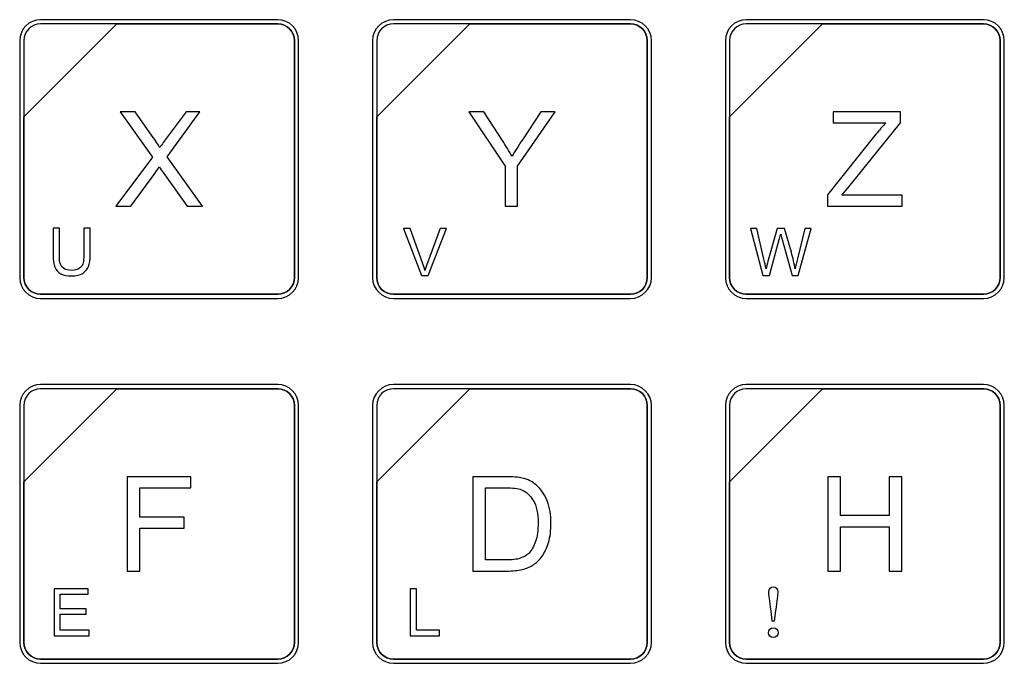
# Model space of a CAD drawing. Header units: millimetres. Extents: x 7320 to 8980, y -2461 to -1618.
# Tile 49 of 92: x 7413 to 7466, y -2050 to -2015. Entities that reach past the tile are written whole.
import ezdxf

# ---------------------------------------------------------------- set-up
doc = ezdxf.new("R2010")
doc.units = ezdxf.units.MM
doc.header["$LTSCALE"] = 3

msp = doc.modelspace()

# ---------------------------------------------------------------- linework, layer by layer
at = {"linetype": 'Continuous', "lineweight": 30}
for points, knots in [([(7414.528, -2015.317), (7414.528, -2015.317), (7427.226, -2015.317), (7427.226, -2015.317), (7427.226, -2015.317), (7427.842, -2015.317), (7428.346, -2015.821), (7428.346, -2016.437), (7428.346, -2016.437), (7428.346, -2016.437), (7428.346, -2029.135), (7428.346, -2029.135), (7428.346, -2029.135), (7428.346, -2029.751), (7427.842, -2030.256), (7427.226, -2030.256), (7427.226, -2030.256), (7427.226, -2030.256), (7414.528, -2030.256), (7414.528, -2030.256), (7414.528, -2030.256), (7413.912, -2030.256), (7413.408, -2029.751), (7413.408, -2029.135), (7413.408, -2029.135), (7413.408, -2029.135), (7413.408, -2016.437), (7413.408, -2016.437), (7413.408, -2016.437), (7413.408, -2015.821), (7413.912, -2015.317), (7414.528, -2015.317)], [0, 0, 0, 0, 0.111111, 0.111111, 0.111111, 0.111111, 0.222222, 0.222222, 0.222222, 0.222222, 0.333333, 0.333333, 0.333333, 0.333333, 0.444444, 0.444444, 0.444444, 0.444444, 0.555556, 0.555556, 0.555556, 0.555556, 0.666667, 0.666667, 0.666667, 0.666667, 0.777778, 0.777778, 0.777778, 0.777778, 1, 1, 1, 1]), ([(7414.528, -2015.541), (7414.528, -2015.541), (7418.616, -2015.541), (7418.616, -2015.541), (7418.616, -2015.541), (7418.616, -2015.541), (7413.632, -2020.524), (7413.632, -2020.524), (7413.632, -2020.524), (7413.632, -2020.524), (7413.632, -2016.437), (7413.632, -2016.437), (7413.632, -2016.437), (7413.632, -2015.944), (7414.035, -2015.541), (7414.528, -2015.541)], [0, 0, 0, 0, 0.2, 0.2, 0.2, 0.2, 0.4, 0.4, 0.4, 0.4, 0.6, 0.6, 0.6, 0.6, 1, 1, 1, 1]), ([(7418.616, -2015.541), (7418.616, -2015.541), (7418.629, -2015.541), (7418.629, -2015.541), (7418.629, -2015.541), (7418.629, -2015.541), (7427.226, -2015.541), (7427.226, -2015.541), (7427.226, -2015.541), (7427.719, -2015.541), (7428.122, -2015.944), (7428.122, -2016.437), (7428.122, -2016.437), (7428.122, -2016.437), (7428.122, -2029.135), (7428.122, -2029.135), (7428.122, -2029.135), (7428.122, -2029.628), (7427.719, -2030.031), (7427.226, -2030.031), (7427.226, -2030.031), (7427.226, -2030.031), (7414.528, -2030.031), (7414.528, -2030.031), (7414.528, -2030.031), (7414.035, -2030.031), (7413.632, -2029.628), (7413.632, -2029.135), (7413.632, -2029.135), (7413.632, -2029.135), (7413.632, -2020.62), (7413.632, -2020.62), (7413.632, -2020.62), (7413.632, -2020.62), (7413.632, -2020.524), (7413.632, -2020.524), (7413.632, -2020.524), (7413.632, -2020.524), (7418.616, -2015.541), (7418.616, -2015.541)], [0, 0, 0, 0, 0.090909, 0.090909, 0.090909, 0.090909, 0.181818, 0.181818, 0.181818, 0.181818, 0.272727, 0.272727, 0.272727, 0.272727, 0.363636, 0.363636, 0.363636, 0.363636, 0.454545, 0.454545, 0.454545, 0.454545, 0.545455, 0.545455, 0.545455, 0.545455, 0.636364, 0.636364, 0.636364, 0.636364, 0.727273, 0.727273, 0.727273, 0.727273, 0.818182, 0.818182, 0.818182, 0.818182, 1, 1, 1, 1]), ([(7428.122, -2029.135), (7428.122, -2029.135), (7428.122, -2016.437), (7428.122, -2016.437), (7428.122, -2016.437), (7428.122, -2015.944), (7427.719, -2015.541), (7427.226, -2015.541), (7427.226, -2015.541), (7427.226, -2015.541), (7418.629, -2015.541), (7418.629, -2015.541), (7418.629, -2015.541), (7418.629, -2015.541), (7418.616, -2015.541), (7418.616, -2015.541), (7418.616, -2015.541), (7418.616, -2015.541), (7413.632, -2020.524), (7413.632, -2020.524), (7413.632, -2020.524), (7413.632, -2020.524), (7413.632, -2020.62), (7413.632, -2020.62), (7413.632, -2020.62), (7413.632, -2020.62), (7413.632, -2029.135), (7413.632, -2029.135), (7413.632, -2029.135), (7413.632, -2029.628), (7414.035, -2030.031), (7414.528, -2030.031), (7414.528, -2030.031), (7414.528, -2030.031), (7427.226, -2030.031), (7427.226, -2030.031), (7427.226, -2030.031), (7427.719, -2030.031), (7428.122, -2029.628), (7428.122, -2029.135)], [0, 0, 0, 0, 0.090909, 0.090909, 0.090909, 0.090909, 0.181818, 0.181818, 0.181818, 0.181818, 0.272727, 0.272727, 0.272727, 0.272727, 0.363636, 0.363636, 0.363636, 0.363636, 0.454545, 0.454545, 0.454545, 0.454545, 0.545455, 0.545455, 0.545455, 0.545455, 0.636364, 0.636364, 0.636364, 0.636364, 0.727273, 0.727273, 0.727273, 0.727273, 0.818182, 0.818182, 0.818182, 0.818182, 1, 1, 1, 1]), ([(7433.428, -2015.317), (7433.428, -2015.317), (7446.126, -2015.317), (7446.126, -2015.317), (7446.126, -2015.317), (7446.742, -2015.317), (7447.246, -2015.821), (7447.246, -2016.437), (7447.246, -2016.437), (7447.246, -2016.437), (7447.246, -2029.135), (7447.246, -2029.135), (7447.246, -2029.135), (7447.246, -2029.751), (7446.742, -2030.256), (7446.126, -2030.256), (7446.126, -2030.256), (7446.126, -2030.256), (7433.428, -2030.256), (7433.428, -2030.256), (7433.428, -2030.256), (7432.812, -2030.256), (7432.308, -2029.751), (7432.308, -2029.135), (7432.308, -2029.135), (7432.308, -2029.135), (7432.308, -2016.437), (7432.308, -2016.437), (7432.308, -2016.437), (7432.308, -2015.821), (7432.812, -2015.317), (7433.428, -2015.317)], [0, 0, 0, 0, 0.111111, 0.111111, 0.111111, 0.111111, 0.222222, 0.222222, 0.222222, 0.222222, 0.333333, 0.333333, 0.333333, 0.333333, 0.444444, 0.444444, 0.444444, 0.444444, 0.555556, 0.555556, 0.555556, 0.555556, 0.666667, 0.666667, 0.666667, 0.666667, 0.777778, 0.777778, 0.777778, 0.777778, 1, 1, 1, 1]), ([(7433.428, -2015.541), (7433.428, -2015.541), (7437.516, -2015.541), (7437.516, -2015.541), (7437.516, -2015.541), (7437.516, -2015.541), (7432.532, -2020.524), (7432.532, -2020.524), (7432.532, -2020.524), (7432.532, -2020.524), (7432.532, -2016.437), (7432.532, -2016.437), (7432.532, -2016.437), (7432.532, -2015.944), (7432.935, -2015.541), (7433.428, -2015.541)], [0, 0, 0, 0, 0.2, 0.2, 0.2, 0.2, 0.4, 0.4, 0.4, 0.4, 0.6, 0.6, 0.6, 0.6, 1, 1, 1, 1]), ([(7437.516, -2015.541), (7437.516, -2015.541), (7437.529, -2015.541), (7437.529, -2015.541), (7437.529, -2015.541), (7437.529, -2015.541), (7446.126, -2015.541), (7446.126, -2015.541), (7446.126, -2015.541), (7446.619, -2015.541), (7447.022, -2015.944), (7447.022, -2016.437), (7447.022, -2016.437), (7447.022, -2016.437), (7447.022, -2029.135), (7447.022, -2029.135), (7447.022, -2029.135), (7447.022, -2029.628), (7446.619, -2030.031), (7446.126, -2030.031), (7446.126, -2030.031), (7446.126, -2030.031), (7433.428, -2030.031), (7433.428, -2030.031), (7433.428, -2030.031), (7432.935, -2030.031), (7432.532, -2029.628), (7432.532, -2029.135), (7432.532, -2029.135), (7432.532, -2029.135), (7432.532, -2020.62), (7432.532, -2020.62), (7432.532, -2020.62), (7432.532, -2020.62), (7432.532, -2020.524), (7432.532, -2020.524), (7432.532, -2020.524), (7432.532, -2020.524), (7437.516, -2015.541), (7437.516, -2015.541)], [0, 0, 0, 0, 0.090909, 0.090909, 0.090909, 0.090909, 0.181818, 0.181818, 0.181818, 0.181818, 0.272727, 0.272727, 0.272727, 0.272727, 0.363636, 0.363636, 0.363636, 0.363636, 0.454545, 0.454545, 0.454545, 0.454545, 0.545455, 0.545455, 0.545455, 0.545455, 0.636364, 0.636364, 0.636364, 0.636364, 0.727273, 0.727273, 0.727273, 0.727273, 0.818182, 0.818182, 0.818182, 0.818182, 1, 1, 1, 1]), ([(7447.022, -2029.135), (7447.022, -2029.135), (7447.022, -2016.437), (7447.022, -2016.437), (7447.022, -2016.437), (7447.022, -2015.944), (7446.619, -2015.541), (7446.126, -2015.541), (7446.126, -2015.541), (7446.126, -2015.541), (7437.529, -2015.541), (7437.529, -2015.541), (7437.529, -2015.541), (7437.529, -2015.541), (7437.516, -2015.541), (7437.516, -2015.541), (7437.516, -2015.541), (7437.516, -2015.541), (7432.532, -2020.524), (7432.532, -2020.524), (7432.532, -2020.524), (7432.532, -2020.524), (7432.532, -2020.62), (7432.532, -2020.62), (7432.532, -2020.62), (7432.532, -2020.62), (7432.532, -2029.135), (7432.532, -2029.135), (7432.532, -2029.135), (7432.532, -2029.628), (7432.935, -2030.031), (7433.428, -2030.031), (7433.428, -2030.031), (7433.428, -2030.031), (7446.126, -2030.031), (7446.126, -2030.031), (7446.126, -2030.031), (7446.619, -2030.031), (7447.022, -2029.628), (7447.022, -2029.135)], [0, 0, 0, 0, 0.090909, 0.090909, 0.090909, 0.090909, 0.181818, 0.181818, 0.181818, 0.181818, 0.272727, 0.272727, 0.272727, 0.272727, 0.363636, 0.363636, 0.363636, 0.363636, 0.454545, 0.454545, 0.454545, 0.454545, 0.545455, 0.545455, 0.545455, 0.545455, 0.636364, 0.636364, 0.636364, 0.636364, 0.727273, 0.727273, 0.727273, 0.727273, 0.818182, 0.818182, 0.818182, 0.818182, 1, 1, 1, 1]), ([(7452.328, -2015.317), (7452.328, -2015.317), (7465.026, -2015.317), (7465.026, -2015.317), (7465.026, -2015.317), (7465.642, -2015.317), (7466.146, -2015.821), (7466.146, -2016.437), (7466.146, -2016.437), (7466.146, -2016.437), (7466.146, -2029.135), (7466.146, -2029.135), (7466.146, -2029.135), (7466.146, -2029.751), (7465.642, -2030.256), (7465.026, -2030.256), (7465.026, -2030.256), (7465.026, -2030.256), (7452.328, -2030.256), (7452.328, -2030.256), (7452.328, -2030.256), (7451.712, -2030.256), (7451.208, -2029.751), (7451.208, -2029.135), (7451.208, -2029.135), (7451.208, -2029.135), (7451.208, -2016.437), (7451.208, -2016.437), (7451.208, -2016.437), (7451.208, -2015.821), (7451.712, -2015.317), (7452.328, -2015.317)], [0, 0, 0, 0, 0.111111, 0.111111, 0.111111, 0.111111, 0.222222, 0.222222, 0.222222, 0.222222, 0.333333, 0.333333, 0.333333, 0.333333, 0.444444, 0.444444, 0.444444, 0.444444, 0.555556, 0.555556, 0.555556, 0.555556, 0.666667, 0.666667, 0.666667, 0.666667, 0.777778, 0.777778, 0.777778, 0.777778, 1, 1, 1, 1]), ([(7452.328, -2015.541), (7452.328, -2015.541), (7456.416, -2015.541), (7456.416, -2015.541), (7456.416, -2015.541), (7456.416, -2015.541), (7451.432, -2020.524), (7451.432, -2020.524), (7451.432, -2020.524), (7451.432, -2020.524), (7451.432, -2016.437), (7451.432, -2016.437), (7451.432, -2016.437), (7451.432, -2015.944), (7451.835, -2015.541), (7452.328, -2015.541)], [0, 0, 0, 0, 0.2, 0.2, 0.2, 0.2, 0.4, 0.4, 0.4, 0.4, 0.6, 0.6, 0.6, 0.6, 1, 1, 1, 1]), ([(7456.416, -2015.541), (7456.416, -2015.541), (7456.429, -2015.541), (7456.429, -2015.541), (7456.429, -2015.541), (7456.429, -2015.541), (7465.026, -2015.541), (7465.026, -2015.541), (7465.026, -2015.541), (7465.519, -2015.541), (7465.922, -2015.944), (7465.922, -2016.437), (7465.922, -2016.437), (7465.922, -2016.437), (7465.922, -2029.135), (7465.922, -2029.135), (7465.922, -2029.135), (7465.922, -2029.628), (7465.519, -2030.031), (7465.026, -2030.031), (7465.026, -2030.031), (7465.026, -2030.031), (7452.328, -2030.031), (7452.328, -2030.031), (7452.328, -2030.031), (7451.835, -2030.031), (7451.432, -2029.628), (7451.432, -2029.135), (7451.432, -2029.135), (7451.432, -2029.135), (7451.432, -2020.62), (7451.432, -2020.62), (7451.432, -2020.62), (7451.432, -2020.62), (7451.432, -2020.524), (7451.432, -2020.524), (7451.432, -2020.524), (7451.432, -2020.524), (7456.416, -2015.541), (7456.416, -2015.541)], [0, 0, 0, 0, 0.090909, 0.090909, 0.090909, 0.090909, 0.181818, 0.181818, 0.181818, 0.181818, 0.272727, 0.272727, 0.272727, 0.272727, 0.363636, 0.363636, 0.363636, 0.363636, 0.454545, 0.454545, 0.454545, 0.454545, 0.545455, 0.545455, 0.545455, 0.545455, 0.636364, 0.636364, 0.636364, 0.636364, 0.727273, 0.727273, 0.727273, 0.727273, 0.818182, 0.818182, 0.818182, 0.818182, 1, 1, 1, 1]), ([(7465.922, -2029.135), (7465.922, -2029.135), (7465.922, -2016.437), (7465.922, -2016.437), (7465.922, -2016.437), (7465.922, -2015.944), (7465.519, -2015.541), (7465.026, -2015.541), (7465.026, -2015.541), (7465.026, -2015.541), (7456.429, -2015.541), (7456.429, -2015.541), (7456.429, -2015.541), (7456.429, -2015.541), (7456.416, -2015.541), (7456.416, -2015.541), (7456.416, -2015.541), (7456.416, -2015.541), (7451.432, -2020.524), (7451.432, -2020.524), (7451.432, -2020.524), (7451.432, -2020.524), (7451.432, -2020.62), (7451.432, -2020.62), (7451.432, -2020.62), (7451.432, -2020.62), (7451.432, -2029.135), (7451.432, -2029.135), (7451.432, -2029.135), (7451.432, -2029.628), (7451.835, -2030.031), (7452.328, -2030.031), (7452.328, -2030.031), (7452.328, -2030.031), (7465.026, -2030.031), (7465.026, -2030.031), (7465.026, -2030.031), (7465.519, -2030.031), (7465.922, -2029.628), (7465.922, -2029.135)], [0, 0, 0, 0, 0.090909, 0.090909, 0.090909, 0.090909, 0.181818, 0.181818, 0.181818, 0.181818, 0.272727, 0.272727, 0.272727, 0.272727, 0.363636, 0.363636, 0.363636, 0.363636, 0.454545, 0.454545, 0.454545, 0.454545, 0.545455, 0.545455, 0.545455, 0.545455, 0.636364, 0.636364, 0.636364, 0.636364, 0.727273, 0.727273, 0.727273, 0.727273, 0.818182, 0.818182, 0.818182, 0.818182, 1, 1, 1, 1]), ([(7418.563, -2025.312), (7418.563, -2025.312), (7420.515, -2022.691), (7420.515, -2022.691), (7420.515, -2022.691), (7420.515, -2022.691), (7418.795, -2020.26), (7418.795, -2020.26), (7418.795, -2020.26), (7418.795, -2020.26), (7419.592, -2020.26), (7419.592, -2020.26), (7419.592, -2020.26), (7419.592, -2020.26), (7420.512, -2021.553), (7420.512, -2021.553), (7420.512, -2021.553), (7420.704, -2021.821), (7420.837, -2022.025), (7420.913, -2022.168), (7420.913, -2022.168), (7421.027, -2021.991), (7421.161, -2021.803), (7421.315, -2021.604), (7421.315, -2021.604), (7421.315, -2021.604), (7422.324, -2020.26), (7422.324, -2020.26), (7422.324, -2020.26), (7422.324, -2020.26), (7423.057, -2020.26), (7423.057, -2020.26), (7423.057, -2020.26), (7423.057, -2020.26), (7421.303, -2022.662), (7421.303, -2022.662), (7421.303, -2022.662), (7421.303, -2022.662), (7423.191, -2025.312), (7423.191, -2025.312), (7423.191, -2025.312), (7423.191, -2025.312), (7422.37, -2025.312), (7422.37, -2025.312), (7422.37, -2025.312), (7422.37, -2025.312), (7421.096, -2023.511), (7421.096, -2023.511), (7421.096, -2023.511), (7421.023, -2023.408), (7420.953, -2023.306), (7420.889, -2023.205), (7420.889, -2023.205), (7420.776, -2023.374), (7420.696, -2023.493), (7420.646, -2023.56), (7420.646, -2023.56), (7420.646, -2023.56), (7419.366, -2025.312), (7419.366, -2025.312), (7419.366, -2025.312), (7419.366, -2025.312), (7418.563, -2025.312), (7418.563, -2025.312)], [0, 0, 0, 0, 0.058824, 0.058824, 0.058824, 0.058824, 0.117647, 0.117647, 0.117647, 0.117647, 0.176471, 0.176471, 0.176471, 0.176471, 0.235294, 0.235294, 0.235294, 0.235294, 0.294118, 0.294118, 0.294118, 0.294118, 0.352941, 0.352941, 0.352941, 0.352941, 0.411765, 0.411765, 0.411765, 0.411765, 0.470588, 0.470588, 0.470588, 0.470588, 0.529412, 0.529412, 0.529412, 0.529412, 0.588235, 0.588235, 0.588235, 0.588235, 0.647059, 0.647059, 0.647059, 0.647059, 0.705882, 0.705882, 0.705882, 0.705882, 0.764706, 0.764706, 0.764706, 0.764706, 0.823529, 0.823529, 0.823529, 0.823529, 0.882353, 0.882353, 0.882353, 0.882353, 1, 1, 1, 1]), ([(7439.406, -2025.312), (7439.406, -2025.312), (7439.406, -2023.172), (7439.406, -2023.172), (7439.406, -2023.172), (7439.406, -2023.172), (7437.459, -2020.26), (7437.459, -2020.26), (7437.459, -2020.26), (7437.459, -2020.26), (7438.263, -2020.26), (7438.263, -2020.26), (7438.263, -2020.26), (7438.263, -2020.26), (7439.262, -2021.789), (7439.262, -2021.789), (7439.262, -2021.789), (7439.448, -2022.072), (7439.621, -2022.356), (7439.778, -2022.639), (7439.778, -2022.639), (7439.932, -2022.375), (7440.119, -2022.078), (7440.337, -2021.749), (7440.337, -2021.749), (7440.337, -2021.749), (7441.315, -2020.26), (7441.315, -2020.26), (7441.315, -2020.26), (7441.315, -2020.26), (7442.095, -2020.26), (7442.095, -2020.26), (7442.095, -2020.26), (7442.095, -2020.26), (7440.077, -2023.172), (7440.077, -2023.172), (7440.077, -2023.172), (7440.077, -2023.172), (7440.077, -2025.312), (7440.077, -2025.312), (7440.077, -2025.312), (7440.077, -2025.312), (7439.406, -2025.312), (7439.406, -2025.312)], [0, 0, 0, 0, 0.083333, 0.083333, 0.083333, 0.083333, 0.166667, 0.166667, 0.166667, 0.166667, 0.25, 0.25, 0.25, 0.25, 0.333333, 0.333333, 0.333333, 0.333333, 0.416667, 0.416667, 0.416667, 0.416667, 0.5, 0.5, 0.5, 0.5, 0.583333, 0.583333, 0.583333, 0.583333, 0.666667, 0.666667, 0.666667, 0.666667, 0.75, 0.75, 0.75, 0.75, 0.833333, 0.833333, 0.833333, 0.833333, 1, 1, 1, 1]), ([(7456.68, -2025.312), (7456.68, -2025.312), (7456.68, -2024.695), (7456.68, -2024.695), (7456.68, -2024.695), (7456.68, -2024.695), (7459.267, -2021.456), (7459.267, -2021.456), (7459.267, -2021.456), (7459.453, -2021.228), (7459.627, -2021.027), (7459.793, -2020.853), (7459.793, -2020.853), (7459.793, -2020.853), (7456.976, -2020.853), (7456.976, -2020.853), (7456.976, -2020.853), (7456.976, -2020.853), (7456.976, -2020.26), (7456.976, -2020.26), (7456.976, -2020.26), (7456.976, -2020.26), (7460.589, -2020.26), (7460.589, -2020.26), (7460.589, -2020.26), (7460.589, -2020.26), (7460.589, -2020.853), (7460.589, -2020.853), (7460.589, -2020.853), (7460.589, -2020.853), (7457.751, -2024.357), (7457.751, -2024.357), (7457.751, -2024.357), (7457.751, -2024.357), (7457.448, -2024.719), (7457.448, -2024.719), (7457.448, -2024.719), (7457.448, -2024.719), (7460.674, -2024.719), (7460.674, -2024.719), (7460.674, -2024.719), (7460.674, -2024.719), (7460.674, -2025.312), (7460.674, -2025.312), (7460.674, -2025.312), (7460.674, -2025.312), (7456.68, -2025.312), (7456.68, -2025.312)], [0, 0, 0, 0, 0.076923, 0.076923, 0.076923, 0.076923, 0.153846, 0.153846, 0.153846, 0.153846, 0.230769, 0.230769, 0.230769, 0.230769, 0.307692, 0.307692, 0.307692, 0.307692, 0.384615, 0.384615, 0.384615, 0.384615, 0.461538, 0.461538, 0.461538, 0.461538, 0.538462, 0.538462, 0.538462, 0.538462, 0.615385, 0.615385, 0.615385, 0.615385, 0.692308, 0.692308, 0.692308, 0.692308, 0.769231, 0.769231, 0.769231, 0.769231, 0.846154, 0.846154, 0.846154, 0.846154, 1, 1, 1, 1]), ([(7416.844, -2026.481), (7416.844, -2026.481), (7417.179, -2026.481), (7417.179, -2026.481), (7417.179, -2026.481), (7417.179, -2026.481), (7417.179, -2027.94), (7417.179, -2027.94), (7417.179, -2027.94), (7417.179, -2028.194), (7417.15, -2028.395), (7417.093, -2028.545), (7417.093, -2028.545), (7417.035, -2028.693), (7416.932, -2028.815), (7416.783, -2028.909), (7416.783, -2028.909), (7416.633, -2029.002), (7416.437, -2029.049), (7416.193, -2029.049), (7416.193, -2029.049), (7415.958, -2029.049), (7415.764, -2029.009), (7415.614, -2028.927), (7415.614, -2028.927), (7415.464, -2028.845), (7415.357, -2028.727), (7415.293, -2028.573), (7415.293, -2028.573), (7415.229, -2028.418), (7415.196, -2028.207), (7415.196, -2027.94), (7415.196, -2027.94), (7415.196, -2027.94), (7415.196, -2026.481), (7415.196, -2026.481), (7415.196, -2026.481), (7415.196, -2026.481), (7415.531, -2026.481), (7415.531, -2026.481), (7415.531, -2026.481), (7415.531, -2026.481), (7415.531, -2027.939), (7415.531, -2027.939), (7415.531, -2027.939), (7415.531, -2028.158), (7415.552, -2028.321), (7415.593, -2028.424), (7415.593, -2028.424), (7415.633, -2028.528), (7415.703, -2028.609), (7415.802, -2028.665), (7415.802, -2028.665), (7415.901, -2028.721), (7416.022, -2028.749), (7416.165, -2028.749), (7416.165, -2028.749), (7416.409, -2028.749), (7416.584, -2028.693), (7416.688, -2028.582), (7416.688, -2028.582), (7416.792, -2028.471), (7416.844, -2028.257), (7416.844, -2027.939), (7416.844, -2027.939), (7416.844, -2027.939), (7416.844, -2026.481), (7416.844, -2026.481)], [0, 0, 0, 0, 0.055556, 0.055556, 0.055556, 0.055556, 0.111111, 0.111111, 0.111111, 0.111111, 0.166667, 0.166667, 0.166667, 0.166667, 0.222222, 0.222222, 0.222222, 0.222222, 0.277778, 0.277778, 0.277778, 0.277778, 0.333333, 0.333333, 0.333333, 0.333333, 0.388889, 0.388889, 0.388889, 0.388889, 0.444444, 0.444444, 0.444444, 0.444444, 0.5, 0.5, 0.5, 0.5, 0.555556, 0.555556, 0.555556, 0.555556, 0.611111, 0.611111, 0.611111, 0.611111, 0.666667, 0.666667, 0.666667, 0.666667, 0.722222, 0.722222, 0.722222, 0.722222, 0.777778, 0.777778, 0.777778, 0.777778, 0.833333, 0.833333, 0.833333, 0.833333, 0.888889, 0.888889, 0.888889, 0.888889, 1, 1, 1, 1]), ([(7434.936, -2029.028), (7434.936, -2029.028), (7433.96, -2026.502), (7433.96, -2026.502), (7433.96, -2026.502), (7433.96, -2026.502), (7434.322, -2026.502), (7434.322, -2026.502), (7434.322, -2026.502), (7434.322, -2026.502), (7434.978, -2028.338), (7434.978, -2028.338), (7434.978, -2028.338), (7435.03, -2028.485), (7435.075, -2028.622), (7435.11, -2028.751), (7435.11, -2028.751), (7435.149, -2028.613), (7435.195, -2028.475), (7435.246, -2028.338), (7435.246, -2028.338), (7435.246, -2028.338), (7435.927, -2026.502), (7435.927, -2026.502), (7435.927, -2026.502), (7435.927, -2026.502), (7436.268, -2026.502), (7436.268, -2026.502), (7436.268, -2026.502), (7436.268, -2026.502), (7435.283, -2029.028), (7435.283, -2029.028), (7435.283, -2029.028), (7435.283, -2029.028), (7434.936, -2029.028), (7434.936, -2029.028)], [0, 0, 0, 0, 0.1, 0.1, 0.1, 0.1, 0.2, 0.2, 0.2, 0.2, 0.3, 0.3, 0.3, 0.3, 0.4, 0.4, 0.4, 0.4, 0.5, 0.5, 0.5, 0.5, 0.6, 0.6, 0.6, 0.6, 0.7, 0.7, 0.7, 0.7, 0.8, 0.8, 0.8, 0.8, 1, 1, 1, 1]), ([(7453.213, -2029.028), (7453.213, -2029.028), (7452.548, -2026.502), (7452.548, -2026.502), (7452.548, -2026.502), (7452.548, -2026.502), (7452.895, -2026.502), (7452.895, -2026.502), (7452.895, -2026.502), (7452.895, -2026.502), (7453.274, -2028.158), (7453.274, -2028.158), (7453.274, -2028.158), (7453.315, -2028.332), (7453.351, -2028.504), (7453.382, -2028.675), (7453.382, -2028.675), (7453.449, -2028.405), (7453.488, -2028.25), (7453.499, -2028.209), (7453.499, -2028.209), (7453.499, -2028.209), (7453.976, -2026.502), (7453.976, -2026.502), (7453.976, -2026.502), (7453.976, -2026.502), (7454.379, -2026.502), (7454.379, -2026.502), (7454.379, -2026.502), (7454.379, -2026.502), (7454.741, -2027.781), (7454.741, -2027.781), (7454.741, -2027.781), (7454.83, -2028.098), (7454.896, -2028.396), (7454.938, -2028.675), (7454.938, -2028.675), (7454.972, -2028.515), (7455.015, -2028.332), (7455.067, -2028.126), (7455.067, -2028.126), (7455.067, -2028.126), (7455.461, -2026.502), (7455.461, -2026.502), (7455.461, -2026.502), (7455.461, -2026.502), (7455.797, -2026.502), (7455.797, -2026.502), (7455.797, -2026.502), (7455.797, -2026.502), (7455.106, -2029.028), (7455.106, -2029.028), (7455.106, -2029.028), (7455.106, -2029.028), (7454.781, -2029.028), (7454.781, -2029.028), (7454.781, -2029.028), (7454.781, -2029.028), (7454.251, -2027.104), (7454.251, -2027.104), (7454.251, -2027.104), (7454.206, -2026.942), (7454.179, -2026.844), (7454.169, -2026.807), (7454.169, -2026.807), (7454.14, -2026.923), (7454.114, -2027.021), (7454.092, -2027.103), (7454.092, -2027.103), (7454.092, -2027.103), (7453.562, -2029.028), (7453.562, -2029.028), (7453.562, -2029.028), (7453.562, -2029.028), (7453.213, -2029.028), (7453.213, -2029.028)], [0, 0, 0, 0, 0.05, 0.05, 0.05, 0.05, 0.1, 0.1, 0.1, 0.1, 0.15, 0.15, 0.15, 0.15, 0.2, 0.2, 0.2, 0.2, 0.25, 0.25, 0.25, 0.25, 0.3, 0.3, 0.3, 0.3, 0.35, 0.35, 0.35, 0.35, 0.4, 0.4, 0.4, 0.4, 0.45, 0.45, 0.45, 0.45, 0.5, 0.5, 0.5, 0.5, 0.55, 0.55, 0.55, 0.55, 0.6, 0.6, 0.6, 0.6, 0.65, 0.65, 0.65, 0.65, 0.7, 0.7, 0.7, 0.7, 0.75, 0.75, 0.75, 0.75, 0.8, 0.8, 0.8, 0.8, 0.85, 0.85, 0.85, 0.85, 0.9, 0.9, 0.9, 0.9, 1, 1, 1, 1]), ([(7414.528, -2034.867), (7414.528, -2034.867), (7427.226, -2034.867), (7427.226, -2034.867), (7427.226, -2034.867), (7427.842, -2034.867), (7428.346, -2035.371), (7428.346, -2035.987), (7428.346, -2035.987), (7428.346, -2035.987), (7428.346, -2048.685), (7428.346, -2048.685), (7428.346, -2048.685), (7428.346, -2049.301), (7427.842, -2049.805), (7427.226, -2049.805), (7427.226, -2049.805), (7427.226, -2049.805), (7414.528, -2049.805), (7414.528, -2049.805), (7414.528, -2049.805), (7413.912, -2049.805), (7413.408, -2049.301), (7413.408, -2048.685), (7413.408, -2048.685), (7413.408, -2048.685), (7413.408, -2035.987), (7413.408, -2035.987), (7413.408, -2035.987), (7413.408, -2035.371), (7413.912, -2034.867), (7414.528, -2034.867)], [0, 0, 0, 0, 0.111111, 0.111111, 0.111111, 0.111111, 0.222222, 0.222222, 0.222222, 0.222222, 0.333333, 0.333333, 0.333333, 0.333333, 0.444444, 0.444444, 0.444444, 0.444444, 0.555556, 0.555556, 0.555556, 0.555556, 0.666667, 0.666667, 0.666667, 0.666667, 0.777778, 0.777778, 0.777778, 0.777778, 1, 1, 1, 1]), ([(7414.528, -2035.091), (7414.528, -2035.091), (7418.616, -2035.091), (7418.616, -2035.091), (7418.616, -2035.091), (7418.616, -2035.091), (7413.632, -2040.074), (7413.632, -2040.074), (7413.632, -2040.074), (7413.632, -2040.074), (7413.632, -2035.987), (7413.632, -2035.987), (7413.632, -2035.987), (7413.632, -2035.494), (7414.035, -2035.091), (7414.528, -2035.091)], [0, 0, 0, 0, 0.2, 0.2, 0.2, 0.2, 0.4, 0.4, 0.4, 0.4, 0.6, 0.6, 0.6, 0.6, 1, 1, 1, 1]), ([(7418.616, -2035.091), (7418.616, -2035.091), (7418.629, -2035.091), (7418.629, -2035.091), (7418.629, -2035.091), (7418.629, -2035.091), (7427.226, -2035.091), (7427.226, -2035.091), (7427.226, -2035.091), (7427.719, -2035.091), (7428.122, -2035.494), (7428.122, -2035.987), (7428.122, -2035.987), (7428.122, -2035.987), (7428.122, -2048.685), (7428.122, -2048.685), (7428.122, -2048.685), (7428.122, -2049.178), (7427.719, -2049.581), (7427.226, -2049.581), (7427.226, -2049.581), (7427.226, -2049.581), (7414.528, -2049.581), (7414.528, -2049.581), (7414.528, -2049.581), (7414.035, -2049.581), (7413.632, -2049.178), (7413.632, -2048.685), (7413.632, -2048.685), (7413.632, -2048.685), (7413.632, -2040.17), (7413.632, -2040.17), (7413.632, -2040.17), (7413.632, -2040.17), (7413.632, -2040.074), (7413.632, -2040.074), (7413.632, -2040.074), (7413.632, -2040.074), (7418.616, -2035.091), (7418.616, -2035.091)], [0, 0, 0, 0, 0.090909, 0.090909, 0.090909, 0.090909, 0.181818, 0.181818, 0.181818, 0.181818, 0.272727, 0.272727, 0.272727, 0.272727, 0.363636, 0.363636, 0.363636, 0.363636, 0.454545, 0.454545, 0.454545, 0.454545, 0.545455, 0.545455, 0.545455, 0.545455, 0.636364, 0.636364, 0.636364, 0.636364, 0.727273, 0.727273, 0.727273, 0.727273, 0.818182, 0.818182, 0.818182, 0.818182, 1, 1, 1, 1]), ([(7428.122, -2048.685), (7428.122, -2048.685), (7428.122, -2035.987), (7428.122, -2035.987), (7428.122, -2035.987), (7428.122, -2035.494), (7427.719, -2035.091), (7427.226, -2035.091), (7427.226, -2035.091), (7427.226, -2035.091), (7418.629, -2035.091), (7418.629, -2035.091), (7418.629, -2035.091), (7418.629, -2035.091), (7418.616, -2035.091), (7418.616, -2035.091), (7418.616, -2035.091), (7418.616, -2035.091), (7413.632, -2040.074), (7413.632, -2040.074), (7413.632, -2040.074), (7413.632, -2040.074), (7413.632, -2040.17), (7413.632, -2040.17), (7413.632, -2040.17), (7413.632, -2040.17), (7413.632, -2048.685), (7413.632, -2048.685), (7413.632, -2048.685), (7413.632, -2049.178), (7414.035, -2049.581), (7414.528, -2049.581), (7414.528, -2049.581), (7414.528, -2049.581), (7427.226, -2049.581), (7427.226, -2049.581), (7427.226, -2049.581), (7427.719, -2049.581), (7428.122, -2049.178), (7428.122, -2048.685)], [0, 0, 0, 0, 0.090909, 0.090909, 0.090909, 0.090909, 0.181818, 0.181818, 0.181818, 0.181818, 0.272727, 0.272727, 0.272727, 0.272727, 0.363636, 0.363636, 0.363636, 0.363636, 0.454545, 0.454545, 0.454545, 0.454545, 0.545455, 0.545455, 0.545455, 0.545455, 0.636364, 0.636364, 0.636364, 0.636364, 0.727273, 0.727273, 0.727273, 0.727273, 0.818182, 0.818182, 0.818182, 0.818182, 1, 1, 1, 1]), ([(7433.428, -2034.867), (7433.428, -2034.867), (7446.126, -2034.867), (7446.126, -2034.867), (7446.126, -2034.867), (7446.742, -2034.867), (7447.246, -2035.371), (7447.246, -2035.987), (7447.246, -2035.987), (7447.246, -2035.987), (7447.246, -2048.685), (7447.246, -2048.685), (7447.246, -2048.685), (7447.246, -2049.301), (7446.742, -2049.805), (7446.126, -2049.805), (7446.126, -2049.805), (7446.126, -2049.805), (7433.428, -2049.805), (7433.428, -2049.805), (7433.428, -2049.805), (7432.812, -2049.805), (7432.308, -2049.301), (7432.308, -2048.685), (7432.308, -2048.685), (7432.308, -2048.685), (7432.308, -2035.987), (7432.308, -2035.987), (7432.308, -2035.987), (7432.308, -2035.371), (7432.812, -2034.867), (7433.428, -2034.867)], [0, 0, 0, 0, 0.111111, 0.111111, 0.111111, 0.111111, 0.222222, 0.222222, 0.222222, 0.222222, 0.333333, 0.333333, 0.333333, 0.333333, 0.444444, 0.444444, 0.444444, 0.444444, 0.555556, 0.555556, 0.555556, 0.555556, 0.666667, 0.666667, 0.666667, 0.666667, 0.777778, 0.777778, 0.777778, 0.777778, 1, 1, 1, 1]), ([(7433.428, -2035.091), (7433.428, -2035.091), (7437.516, -2035.091), (7437.516, -2035.091), (7437.516, -2035.091), (7437.516, -2035.091), (7432.532, -2040.074), (7432.532, -2040.074), (7432.532, -2040.074), (7432.532, -2040.074), (7432.532, -2035.987), (7432.532, -2035.987), (7432.532, -2035.987), (7432.532, -2035.494), (7432.935, -2035.091), (7433.428, -2035.091)], [0, 0, 0, 0, 0.2, 0.2, 0.2, 0.2, 0.4, 0.4, 0.4, 0.4, 0.6, 0.6, 0.6, 0.6, 1, 1, 1, 1]), ([(7437.516, -2035.091), (7437.516, -2035.091), (7437.529, -2035.091), (7437.529, -2035.091), (7437.529, -2035.091), (7437.529, -2035.091), (7446.126, -2035.091), (7446.126, -2035.091), (7446.126, -2035.091), (7446.619, -2035.091), (7447.022, -2035.494), (7447.022, -2035.987), (7447.022, -2035.987), (7447.022, -2035.987), (7447.022, -2048.685), (7447.022, -2048.685), (7447.022, -2048.685), (7447.022, -2049.178), (7446.619, -2049.581), (7446.126, -2049.581), (7446.126, -2049.581), (7446.126, -2049.581), (7433.428, -2049.581), (7433.428, -2049.581), (7433.428, -2049.581), (7432.935, -2049.581), (7432.532, -2049.178), (7432.532, -2048.685), (7432.532, -2048.685), (7432.532, -2048.685), (7432.532, -2040.17), (7432.532, -2040.17), (7432.532, -2040.17), (7432.532, -2040.17), (7432.532, -2040.074), (7432.532, -2040.074), (7432.532, -2040.074), (7432.532, -2040.074), (7437.516, -2035.091), (7437.516, -2035.091)], [0, 0, 0, 0, 0.090909, 0.090909, 0.090909, 0.090909, 0.181818, 0.181818, 0.181818, 0.181818, 0.272727, 0.272727, 0.272727, 0.272727, 0.363636, 0.363636, 0.363636, 0.363636, 0.454545, 0.454545, 0.454545, 0.454545, 0.545455, 0.545455, 0.545455, 0.545455, 0.636364, 0.636364, 0.636364, 0.636364, 0.727273, 0.727273, 0.727273, 0.727273, 0.818182, 0.818182, 0.818182, 0.818182, 1, 1, 1, 1]), ([(7447.022, -2048.685), (7447.022, -2048.685), (7447.022, -2035.987), (7447.022, -2035.987), (7447.022, -2035.987), (7447.022, -2035.494), (7446.619, -2035.091), (7446.126, -2035.091), (7446.126, -2035.091), (7446.126, -2035.091), (7437.529, -2035.091), (7437.529, -2035.091), (7437.529, -2035.091), (7437.529, -2035.091), (7437.516, -2035.091), (7437.516, -2035.091), (7437.516, -2035.091), (7437.516, -2035.091), (7432.532, -2040.074), (7432.532, -2040.074), (7432.532, -2040.074), (7432.532, -2040.074), (7432.532, -2040.17), (7432.532, -2040.17), (7432.532, -2040.17), (7432.532, -2040.17), (7432.532, -2048.685), (7432.532, -2048.685), (7432.532, -2048.685), (7432.532, -2049.178), (7432.935, -2049.581), (7433.428, -2049.581), (7433.428, -2049.581), (7433.428, -2049.581), (7446.126, -2049.581), (7446.126, -2049.581), (7446.126, -2049.581), (7446.619, -2049.581), (7447.022, -2049.178), (7447.022, -2048.685)], [0, 0, 0, 0, 0.090909, 0.090909, 0.090909, 0.090909, 0.181818, 0.181818, 0.181818, 0.181818, 0.272727, 0.272727, 0.272727, 0.272727, 0.363636, 0.363636, 0.363636, 0.363636, 0.454545, 0.454545, 0.454545, 0.454545, 0.545455, 0.545455, 0.545455, 0.545455, 0.636364, 0.636364, 0.636364, 0.636364, 0.727273, 0.727273, 0.727273, 0.727273, 0.818182, 0.818182, 0.818182, 0.818182, 1, 1, 1, 1]), ([(7452.328, -2034.867), (7452.328, -2034.867), (7465.026, -2034.867), (7465.026, -2034.867), (7465.026, -2034.867), (7465.642, -2034.867), (7466.146, -2035.371), (7466.146, -2035.987), (7466.146, -2035.987), (7466.146, -2035.987), (7466.146, -2048.685), (7466.146, -2048.685), (7466.146, -2048.685), (7466.146, -2049.301), (7465.642, -2049.805), (7465.026, -2049.805), (7465.026, -2049.805), (7465.026, -2049.805), (7452.328, -2049.805), (7452.328, -2049.805), (7452.328, -2049.805), (7451.712, -2049.805), (7451.208, -2049.301), (7451.208, -2048.685), (7451.208, -2048.685), (7451.208, -2048.685), (7451.208, -2035.987), (7451.208, -2035.987), (7451.208, -2035.987), (7451.208, -2035.371), (7451.712, -2034.867), (7452.328, -2034.867)], [0, 0, 0, 0, 0.111111, 0.111111, 0.111111, 0.111111, 0.222222, 0.222222, 0.222222, 0.222222, 0.333333, 0.333333, 0.333333, 0.333333, 0.444444, 0.444444, 0.444444, 0.444444, 0.555556, 0.555556, 0.555556, 0.555556, 0.666667, 0.666667, 0.666667, 0.666667, 0.777778, 0.777778, 0.777778, 0.777778, 1, 1, 1, 1]), ([(7452.328, -2035.091), (7452.328, -2035.091), (7456.416, -2035.091), (7456.416, -2035.091), (7456.416, -2035.091), (7456.416, -2035.091), (7451.432, -2040.074), (7451.432, -2040.074), (7451.432, -2040.074), (7451.432, -2040.074), (7451.432, -2035.987), (7451.432, -2035.987), (7451.432, -2035.987), (7451.432, -2035.494), (7451.835, -2035.091), (7452.328, -2035.091)], [0, 0, 0, 0, 0.2, 0.2, 0.2, 0.2, 0.4, 0.4, 0.4, 0.4, 0.6, 0.6, 0.6, 0.6, 1, 1, 1, 1]), ([(7456.416, -2035.091), (7456.416, -2035.091), (7456.429, -2035.091), (7456.429, -2035.091), (7456.429, -2035.091), (7456.429, -2035.091), (7465.026, -2035.091), (7465.026, -2035.091), (7465.026, -2035.091), (7465.519, -2035.091), (7465.922, -2035.494), (7465.922, -2035.987), (7465.922, -2035.987), (7465.922, -2035.987), (7465.922, -2048.685), (7465.922, -2048.685), (7465.922, -2048.685), (7465.922, -2049.178), (7465.519, -2049.581), (7465.026, -2049.581), (7465.026, -2049.581), (7465.026, -2049.581), (7452.328, -2049.581), (7452.328, -2049.581), (7452.328, -2049.581), (7451.835, -2049.581), (7451.432, -2049.178), (7451.432, -2048.685), (7451.432, -2048.685), (7451.432, -2048.685), (7451.432, -2040.17), (7451.432, -2040.17), (7451.432, -2040.17), (7451.432, -2040.17), (7451.432, -2040.074), (7451.432, -2040.074), (7451.432, -2040.074), (7451.432, -2040.074), (7456.416, -2035.091), (7456.416, -2035.091)], [0, 0, 0, 0, 0.090909, 0.090909, 0.090909, 0.090909, 0.181818, 0.181818, 0.181818, 0.181818, 0.272727, 0.272727, 0.272727, 0.272727, 0.363636, 0.363636, 0.363636, 0.363636, 0.454545, 0.454545, 0.454545, 0.454545, 0.545455, 0.545455, 0.545455, 0.545455, 0.636364, 0.636364, 0.636364, 0.636364, 0.727273, 0.727273, 0.727273, 0.727273, 0.818182, 0.818182, 0.818182, 0.818182, 1, 1, 1, 1]), ([(7465.922, -2048.685), (7465.922, -2048.685), (7465.922, -2035.987), (7465.922, -2035.987), (7465.922, -2035.987), (7465.922, -2035.494), (7465.519, -2035.091), (7465.026, -2035.091), (7465.026, -2035.091), (7465.026, -2035.091), (7456.429, -2035.091), (7456.429, -2035.091), (7456.429, -2035.091), (7456.429, -2035.091), (7456.416, -2035.091), (7456.416, -2035.091), (7456.416, -2035.091), (7456.416, -2035.091), (7451.432, -2040.074), (7451.432, -2040.074), (7451.432, -2040.074), (7451.432, -2040.074), (7451.432, -2040.17), (7451.432, -2040.17), (7451.432, -2040.17), (7451.432, -2040.17), (7451.432, -2048.685), (7451.432, -2048.685), (7451.432, -2048.685), (7451.432, -2049.178), (7451.835, -2049.581), (7452.328, -2049.581), (7452.328, -2049.581), (7452.328, -2049.581), (7465.026, -2049.581), (7465.026, -2049.581), (7465.026, -2049.581), (7465.519, -2049.581), (7465.922, -2049.178), (7465.922, -2048.685)], [0, 0, 0, 0, 0.090909, 0.090909, 0.090909, 0.090909, 0.181818, 0.181818, 0.181818, 0.181818, 0.272727, 0.272727, 0.272727, 0.272727, 0.363636, 0.363636, 0.363636, 0.363636, 0.454545, 0.454545, 0.454545, 0.454545, 0.545455, 0.545455, 0.545455, 0.545455, 0.636364, 0.636364, 0.636364, 0.636364, 0.727273, 0.727273, 0.727273, 0.727273, 0.818182, 0.818182, 0.818182, 0.818182, 1, 1, 1, 1]), ([(7419.173, -2044.862), (7419.173, -2044.862), (7419.173, -2039.81), (7419.173, -2039.81), (7419.173, -2039.81), (7419.173, -2039.81), (7422.581, -2039.81), (7422.581, -2039.81), (7422.581, -2039.81), (7422.581, -2039.81), (7422.581, -2040.403), (7422.581, -2040.403), (7422.581, -2040.403), (7422.581, -2040.403), (7419.843, -2040.403), (7419.843, -2040.403), (7419.843, -2040.403), (7419.843, -2040.403), (7419.843, -2041.976), (7419.843, -2041.976), (7419.843, -2041.976), (7419.843, -2041.976), (7422.214, -2041.976), (7422.214, -2041.976), (7422.214, -2041.976), (7422.214, -2041.976), (7422.214, -2042.569), (7422.214, -2042.569), (7422.214, -2042.569), (7422.214, -2042.569), (7419.843, -2042.569), (7419.843, -2042.569), (7419.843, -2042.569), (7419.843, -2042.569), (7419.843, -2044.862), (7419.843, -2044.862), (7419.843, -2044.862), (7419.843, -2044.862), (7419.173, -2044.862), (7419.173, -2044.862)], [0, 0, 0, 0, 0.090909, 0.090909, 0.090909, 0.090909, 0.181818, 0.181818, 0.181818, 0.181818, 0.272727, 0.272727, 0.272727, 0.272727, 0.363636, 0.363636, 0.363636, 0.363636, 0.454545, 0.454545, 0.454545, 0.454545, 0.545455, 0.545455, 0.545455, 0.545455, 0.636364, 0.636364, 0.636364, 0.636364, 0.727273, 0.727273, 0.727273, 0.727273, 0.818182, 0.818182, 0.818182, 0.818182, 1, 1, 1, 1]), ([(7437.688, -2044.862), (7437.688, -2044.862), (7437.688, -2039.81), (7437.688, -2039.81), (7437.688, -2039.81), (7437.688, -2039.81), (7439.429, -2039.81), (7439.429, -2039.81), (7439.429, -2039.81), (7439.822, -2039.81), (7440.121, -2039.834), (7440.328, -2039.882), (7440.328, -2039.882), (7440.618, -2039.949), (7440.865, -2040.07), (7441.069, -2040.244), (7441.069, -2040.244), (7441.336, -2040.47), (7441.535, -2040.757), (7441.667, -2041.107), (7441.667, -2041.107), (7441.799, -2041.458), (7441.865, -2041.859), (7441.865, -2042.309), (7441.865, -2042.309), (7441.865, -2042.693), (7441.821, -2043.032), (7441.731, -2043.329), (7441.731, -2043.329), (7441.642, -2043.625), (7441.527, -2043.871), (7441.387, -2044.065), (7441.387, -2044.065), (7441.246, -2044.259), (7441.093, -2044.412), (7440.926, -2044.522), (7440.926, -2044.522), (7440.76, -2044.634), (7440.559, -2044.719), (7440.324, -2044.776), (7440.324, -2044.776), (7440.087, -2044.834), (7439.817, -2044.862), (7439.511, -2044.862), (7439.511, -2044.862), (7439.511, -2044.862), (7437.688, -2044.862), (7437.688, -2044.862)], [0, 0, 0, 0, 0.076923, 0.076923, 0.076923, 0.076923, 0.153846, 0.153846, 0.153846, 0.153846, 0.230769, 0.230769, 0.230769, 0.230769, 0.307692, 0.307692, 0.307692, 0.307692, 0.384615, 0.384615, 0.384615, 0.384615, 0.461538, 0.461538, 0.461538, 0.461538, 0.538462, 0.538462, 0.538462, 0.538462, 0.615385, 0.615385, 0.615385, 0.615385, 0.692308, 0.692308, 0.692308, 0.692308, 0.769231, 0.769231, 0.769231, 0.769231, 0.846154, 0.846154, 0.846154, 0.846154, 1, 1, 1, 1]), ([(7456.701, -2044.862), (7456.701, -2044.862), (7456.701, -2039.81), (7456.701, -2039.81), (7456.701, -2039.81), (7456.701, -2039.81), (7457.372, -2039.81), (7457.372, -2039.81), (7457.372, -2039.81), (7457.372, -2039.81), (7457.372, -2041.892), (7457.372, -2041.892), (7457.372, -2041.892), (7457.372, -2041.892), (7459.982, -2041.892), (7459.982, -2041.892), (7459.982, -2041.892), (7459.982, -2041.892), (7459.982, -2039.81), (7459.982, -2039.81), (7459.982, -2039.81), (7459.982, -2039.81), (7460.652, -2039.81), (7460.652, -2039.81), (7460.652, -2039.81), (7460.652, -2039.81), (7460.652, -2044.862), (7460.652, -2044.862), (7460.652, -2044.862), (7460.652, -2044.862), (7459.982, -2044.862), (7459.982, -2044.862), (7459.982, -2044.862), (7459.982, -2044.862), (7459.982, -2042.484), (7459.982, -2042.484), (7459.982, -2042.484), (7459.982, -2042.484), (7457.372, -2042.484), (7457.372, -2042.484), (7457.372, -2042.484), (7457.372, -2042.484), (7457.372, -2044.862), (7457.372, -2044.862), (7457.372, -2044.862), (7457.372, -2044.862), (7456.701, -2044.862), (7456.701, -2044.862)], [0, 0, 0, 0, 0.076923, 0.076923, 0.076923, 0.076923, 0.153846, 0.153846, 0.153846, 0.153846, 0.230769, 0.230769, 0.230769, 0.230769, 0.307692, 0.307692, 0.307692, 0.307692, 0.384615, 0.384615, 0.384615, 0.384615, 0.461538, 0.461538, 0.461538, 0.461538, 0.538462, 0.538462, 0.538462, 0.538462, 0.615385, 0.615385, 0.615385, 0.615385, 0.692308, 0.692308, 0.692308, 0.692308, 0.769231, 0.769231, 0.769231, 0.769231, 0.846154, 0.846154, 0.846154, 0.846154, 1, 1, 1, 1]), ([(7438.359, -2044.269), (7438.359, -2044.269), (7439.436, -2044.269), (7439.436, -2044.269), (7439.436, -2044.269), (7439.769, -2044.269), (7440.03, -2044.239), (7440.219, -2044.177), (7440.219, -2044.177), (7440.408, -2044.114), (7440.559, -2044.027), (7440.672, -2043.914), (7440.672, -2043.914), (7440.829, -2043.756), (7440.953, -2043.542), (7441.041, -2043.273), (7441.041, -2043.273), (7441.129, -2043.005), (7441.174, -2042.681), (7441.174, -2042.299), (7441.174, -2042.299), (7441.174, -2041.769), (7441.087, -2041.363), (7440.914, -2041.078), (7440.914, -2041.078), (7440.741, -2040.793), (7440.531, -2040.603), (7440.283, -2040.506), (7440.283, -2040.506), (7440.104, -2040.437), (7439.816, -2040.403), (7439.418, -2040.403), (7439.418, -2040.403), (7439.418, -2040.403), (7438.359, -2040.403), (7438.359, -2040.403), (7438.359, -2040.403), (7438.359, -2040.403), (7438.359, -2044.269), (7438.359, -2044.269)], [0, 0, 0, 0, 0.090909, 0.090909, 0.090909, 0.090909, 0.181818, 0.181818, 0.181818, 0.181818, 0.272727, 0.272727, 0.272727, 0.272727, 0.363636, 0.363636, 0.363636, 0.363636, 0.454545, 0.454545, 0.454545, 0.454545, 0.545455, 0.545455, 0.545455, 0.545455, 0.636364, 0.636364, 0.636364, 0.636364, 0.727273, 0.727273, 0.727273, 0.727273, 0.818182, 0.818182, 0.818182, 0.818182, 1, 1, 1, 1]), ([(7453.774, -2045.715), (7453.626, -2045.715), (7453.531, -2045.803), (7453.531, -2045.973), (7453.531, -2045.973), (7453.531, -2046.135), (7453.573, -2046.453), (7453.651, -2046.985), (7453.651, -2046.985), (7453.651, -2046.985), (7453.714, -2047.543), (7453.714, -2047.543), (7453.714, -2047.543), (7453.714, -2047.543), (7453.827, -2047.543), (7453.827, -2047.543), (7453.827, -2047.543), (7453.827, -2047.543), (7453.891, -2046.985), (7453.891, -2046.985), (7453.891, -2046.985), (7453.968, -2046.453), (7454.011, -2046.135), (7454.011, -2045.973), (7454.011, -2045.973), (7454.011, -2045.803), (7453.919, -2045.715), (7453.774, -2045.715)], [0, 0, 0, 0, 0.125, 0.125, 0.125, 0.125, 0.25, 0.25, 0.25, 0.25, 0.375, 0.375, 0.375, 0.375, 0.5, 0.5, 0.5, 0.5, 0.625, 0.625, 0.625, 0.625, 0.75, 0.75, 0.75, 0.75, 1, 1, 1, 1]), ([(7415.246, -2048.333), (7415.246, -2048.333), (7415.246, -2045.807), (7415.246, -2045.807), (7415.246, -2045.807), (7415.246, -2045.807), (7417.069, -2045.807), (7417.069, -2045.807), (7417.069, -2045.807), (7417.069, -2045.807), (7417.069, -2046.103), (7417.069, -2046.103), (7417.069, -2046.103), (7417.069, -2046.103), (7415.581, -2046.103), (7415.581, -2046.103), (7415.581, -2046.103), (7415.581, -2046.103), (7415.581, -2046.879), (7415.581, -2046.879), (7415.581, -2046.879), (7415.581, -2046.879), (7416.974, -2046.879), (7416.974, -2046.879), (7416.974, -2046.879), (7416.974, -2046.879), (7416.974, -2047.176), (7416.974, -2047.176), (7416.974, -2047.176), (7416.974, -2047.176), (7415.581, -2047.176), (7415.581, -2047.176), (7415.581, -2047.176), (7415.581, -2047.176), (7415.581, -2048.037), (7415.581, -2048.037), (7415.581, -2048.037), (7415.581, -2048.037), (7417.129, -2048.037), (7417.129, -2048.037), (7417.129, -2048.037), (7417.129, -2048.037), (7417.129, -2048.333), (7417.129, -2048.333), (7417.129, -2048.333), (7417.129, -2048.333), (7415.246, -2048.333), (7415.246, -2048.333)], [0, 0, 0, 0, 0.076923, 0.076923, 0.076923, 0.076923, 0.153846, 0.153846, 0.153846, 0.153846, 0.230769, 0.230769, 0.230769, 0.230769, 0.307692, 0.307692, 0.307692, 0.307692, 0.384615, 0.384615, 0.384615, 0.384615, 0.461538, 0.461538, 0.461538, 0.461538, 0.538462, 0.538462, 0.538462, 0.538462, 0.615385, 0.615385, 0.615385, 0.615385, 0.692308, 0.692308, 0.692308, 0.692308, 0.769231, 0.769231, 0.769231, 0.769231, 0.846154, 0.846154, 0.846154, 0.846154, 1, 1, 1, 1]), ([(7434.326, -2048.333), (7434.326, -2048.333), (7434.326, -2045.807), (7434.326, -2045.807), (7434.326, -2045.807), (7434.326, -2045.807), (7434.661, -2045.807), (7434.661, -2045.807), (7434.661, -2045.807), (7434.661, -2045.807), (7434.661, -2048.037), (7434.661, -2048.037), (7434.661, -2048.037), (7434.661, -2048.037), (7435.902, -2048.037), (7435.902, -2048.037), (7435.902, -2048.037), (7435.902, -2048.037), (7435.902, -2048.333), (7435.902, -2048.333), (7435.902, -2048.333), (7435.902, -2048.333), (7434.326, -2048.333), (7434.326, -2048.333)], [0, 0, 0, 0, 0.142857, 0.142857, 0.142857, 0.142857, 0.285714, 0.285714, 0.285714, 0.285714, 0.428571, 0.428571, 0.428571, 0.428571, 0.571429, 0.571429, 0.571429, 0.571429, 0.714286, 0.714286, 0.714286, 0.714286, 1, 1, 1, 1]), ([(7453.774, -2048.425), (7453.919, -2048.425), (7454.035, -2048.308), (7454.035, -2048.167), (7454.035, -2048.167), (7454.035, -2048.026), (7453.919, -2047.902), (7453.774, -2047.902), (7453.774, -2047.902), (7453.626, -2047.902), (7453.51, -2048.026), (7453.51, -2048.167), (7453.51, -2048.167), (7453.51, -2048.308), (7453.626, -2048.425), (7453.774, -2048.425)], [0, 0, 0, 0, 0.2, 0.2, 0.2, 0.2, 0.4, 0.4, 0.4, 0.4, 0.6, 0.6, 0.6, 0.6, 1, 1, 1, 1])]:
    msp.add_open_spline(points, degree=3, knots=knots, dxfattribs=at)

doc.saveas('drawing.dxf')
